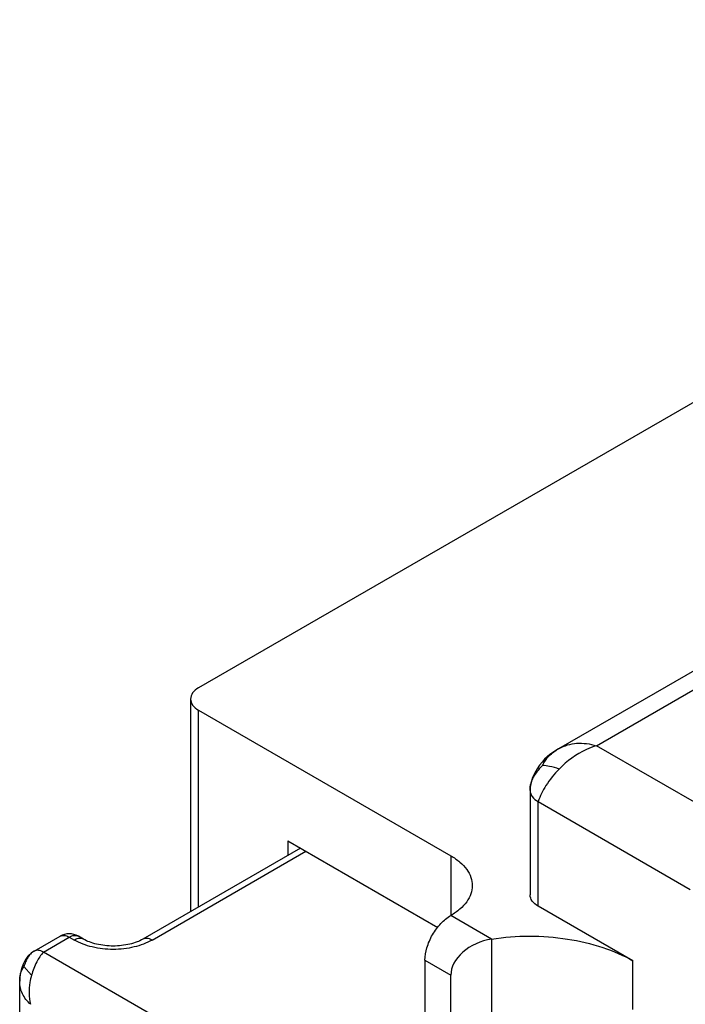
# Model space of a CAD drawing. Header units: inches. Extents: x 0 to 34, y 0 to 22.
# Tile 46 of 52: x 26.419 to 26.562, y 17.324 to 17.536. Entities that reach past the tile are written whole.
import ezdxf

# ---------------------------------------------------------------- set-up
doc = ezdxf.new("R2010")
doc.units = ezdxf.units.IN
doc.header["$LTSCALE"] = 1.87
doc.header["$MEASUREMENT"] = 0
doc.layers.get('0').update_dxf_attribs({"linetype": 'CONTINUOUS'})

msp = doc.modelspace()

# ---------------------------------------------------------------- linework, layer by layer
at = {"color": 7, "linetype": 'CONTINUOUS'}
for p, q in [((26.7065664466, 17.5358741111), (26.4574087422, 17.3920135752)), ((26.6343455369, 17.4362824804), (26.5348824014, 17.3788535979)), ((26.5430132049, 17.3795532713), (26.640251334, 17.4356973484)), ((26.4556790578, 17.3896025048), (26.4556790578, 17.3438054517)), ((26.4574087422, 17.3448041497), (26.4574087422, 17.3871914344)), ((26.4574087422, 17.3871914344), (26.511694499, 17.3558475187)), ((26.5348824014, 17.3788535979), (26.534289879, 17.3784994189)), ((26.5715480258, 17.3630776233), (26.5430132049, 17.3795532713)), ((26.5287560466, 17.3699156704), (26.5287560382, 17.3474087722)), ((26.5304857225, 17.3449977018), (26.5304857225, 17.3674988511)), ((26.5304857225, 17.3674988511), (26.5631963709, 17.3486121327)), ((26.4793616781, 17.3574794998), (26.4454181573, 17.3378809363)), ((26.4766175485, 17.3590639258), (26.4766175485, 17.3558950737)), ((26.4766175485, 17.3590639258), (26.5088977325, 17.3404257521)), ((26.4473867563, 17.3376858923), (26.4805148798, 17.3568136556)), ((26.511694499, 17.3558475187), (26.511694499, 17.3429884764)), ((26.5508996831, 17.3332109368), (26.5304857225, 17.3449977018)), ((26.5204768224, 17.337917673), (26.511694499, 17.3429884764)), ((26.4220335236, 17.3353091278), (26.4276012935, 17.3385238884)), ((26.4240021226, 17.3351140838), (26.4295698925, 17.3383288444)), ((26.4295698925, 17.3383288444), (26.4306834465, 17.3376858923)), ((26.4326520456, 17.3378809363), (26.4315384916, 17.3385238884)), ((26.5204768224, 17.337917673), (26.5204768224, 17.3184147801)), ((26.4220335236, 17.3353091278), (26.4220235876, 17.3353033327)), ((26.476895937, 17.3045738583), (26.4240021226, 17.3351140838)), ((26.4214570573, 17.3301542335), (26.4198253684, 17.3319723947)), ((26.5061267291, 17.333344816), (26.5061267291, 17.3158260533)), ((26.5061267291, 17.333344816), (26.511694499, 17.3301300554)), ((26.5508996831, 17.3227610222), (26.5508996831, 17.3332109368)), ((26.511694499, 17.3183539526), (26.511694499, 17.3301300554)), ((26.4189119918, 17.3149286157), (26.4189122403, 17.3288393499)), ((26.4189122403, 17.3288393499), (26.4189123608, 17.3288604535))]:
    msp.add_line(p, q, dxfattribs=at)
for points in [[(26.534289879, 17.3784994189), (26.5336494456, 17.378086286), (26.5330259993, 17.3776383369), (26.5324372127, 17.3771555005), (26.5318722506, 17.3766205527), (26.531321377, 17.3760170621), (26.5307848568, 17.3753368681), (26.5302659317, 17.3745728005), (26.5297575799, 17.3736883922), (26.5292975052, 17.3726885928), (26.5289586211, 17.3716414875), (26.5287843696, 17.3705849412), (26.5287560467, 17.3699156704)], [(26.4220235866, 17.3353033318), (26.4214711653, 17.3349401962), (26.4206902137, 17.3342118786), (26.4200848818, 17.3333330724), (26.4196652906, 17.3324826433), (26.4193646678, 17.3316938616), (26.4191520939, 17.330961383), (26.4190120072, 17.3302631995), (26.4189345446, 17.3295517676), (26.4189122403, 17.3288393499)]]:
    msp.add_lwpolyline(points, dxfattribs=at)
msp.add_arc((26.4295698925, 17.3351143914), 0.0039370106, 59.9984242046, 120.0015757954, dxfattribs=at)
msp.add_ellipse((26.5204768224, 17.3314887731), major_axis=(0.0085758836, 0.0027125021), ratio=0.697877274, start_param=1.3535455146, end_param=2.9243418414, dxfattribs=at)
for points, knots in [([(26.4574087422, 17.3920135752), (26.4569202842, 17.3917315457), (26.4560809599, 17.3910890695), (26.4556793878, 17.3900624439), (26.4556793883, 17.3896025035)], [0, 0, 0, 0, 0.5508272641, 1, 1, 1, 1]), ([(26.4556793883, 17.3896025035), (26.4556793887, 17.3891425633), (26.4560809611, 17.388115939), (26.4569202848, 17.3874734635), (26.4574087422, 17.3871914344)], [0, 0, 0, 0, 0.4491729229, 1, 1, 1, 1]), ([(26.5314340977, 17.3752810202), (26.531810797, 17.3760427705), (26.5325229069, 17.3771263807), (26.5338109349, 17.3782197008), (26.5345253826, 17.3786467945), (26.5348823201, 17.3788536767)], [0, 0, 0, 0, 0.5057424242, 0.7544744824, 1, 1, 1, 1]), ([(26.535019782, 17.3789330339), (26.5361512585, 17.3795862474), (26.5388817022, 17.3803673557), (26.5416492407, 17.3799605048), (26.5430132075, 17.3795532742)], [0, 0, 0, 0, 0.4785770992, 1, 1, 1, 1]), ([(26.5430132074, 17.3795532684), (26.542277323, 17.3793335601), (26.5393165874, 17.3781829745), (26.5367034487, 17.376233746), (26.5350197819, 17.3745245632)], [0, 0, 0, 0, 0.2424833, 1, 1, 1, 1]), ([(26.5287560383, 17.3699098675), (26.528757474, 17.3704364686), (26.5288754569, 17.3714462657), (26.5295022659, 17.3728288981), (26.5303664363, 17.3740876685), (26.5310503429, 17.3748904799), (26.5314340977, 17.3752809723)], [0, 0, 0, 0, 0.2568091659, 0.4871821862, 0.73300188, 1, 1, 1, 1]), ([(26.5350197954, 17.3745245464), (26.5339503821, 17.3734389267), (26.5321776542, 17.37124097), (26.5308846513, 17.36871556), (26.5304857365, 17.3674988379)], [0, 0, 0, 0, 0.5434032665, 1, 1, 1, 1]), ([(26.5350197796, 17.3745245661), (26.5343383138, 17.3747535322), (26.5331582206, 17.3750753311), (26.5319397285, 17.3752876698), (26.5314340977, 17.3752810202)], [0, 0, 0, 0, 0.5870619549, 1, 1, 1, 1]), ([(26.5287560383, 17.3699099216), (26.5287560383, 17.3694498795), (26.5291581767, 17.3684233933), (26.5299973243, 17.3677808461), (26.5304857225, 17.3674988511)], [0, 0, 0, 0, 0.4492577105, 1, 1, 1, 1]), ([(26.511694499, 17.3558475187), (26.5123855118, 17.3554485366), (26.5136391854, 17.3545849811), (26.5151374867, 17.3530102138), (26.5160852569, 17.3512681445), (26.5163069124, 17.3500178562), (26.5163069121, 17.3494179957)], [0, 0, 0, 0, 0.2896982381, 0.5490829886, 0.7822121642, 1, 1, 1, 1]), ([(26.5163069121, 17.3494179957), (26.5163069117, 17.3488181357), (26.516085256, 17.3475678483), (26.5151374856, 17.34582578), (26.5136391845, 17.3442510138), (26.5123855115, 17.3433874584), (26.511694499, 17.3429884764)], [0, 0, 0, 0, 0.2177877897, 0.4509169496, 0.7103017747, 1, 1, 1, 1]), ([(26.5304857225, 17.3449977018), (26.5299972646, 17.3452797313), (26.5291579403, 17.3459222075), (26.5287563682, 17.3469488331), (26.5287563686, 17.3474087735)], [0, 0, 0, 0, 0.5508272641, 1, 1, 1, 1]), ([(26.5061267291, 17.333344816), (26.5061267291, 17.3342575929), (26.506468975, 17.3361825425), (26.5076627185, 17.33888705), (26.5094080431, 17.3412731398), (26.5109039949, 17.3425320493), (26.511694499, 17.3429884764)], [0, 0, 0, 0, 0.2372480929, 0.4999940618, 0.7627432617, 1, 1, 1, 1]), ([(26.4276012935, 17.3385238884), (26.4277311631, 17.3385988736), (26.4280295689, 17.3387071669), (26.4285252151, 17.3387196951), (26.4290534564, 17.3385921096), (26.4293971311, 17.3384285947), (26.4295698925, 17.3383288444)], [0, 0, 0, 0, 0.2177804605, 0.4509076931, 0.7102935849, 1, 1, 1, 1]), ([(26.4295698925, 17.3383288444), (26.429742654, 17.3384285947), (26.4300863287, 17.3385921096), (26.43061457, 17.3387196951), (26.4311102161, 17.3387071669), (26.431408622, 17.3385988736), (26.4315384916, 17.3385238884)], [0, 0, 0, 0, 0.2897064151, 0.5490923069, 0.7822195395, 1, 1, 1, 1]), ([(26.5204768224, 17.337917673), (26.5258474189, 17.3387485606), (26.5340531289, 17.3387535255), (26.5442245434, 17.3363849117), (26.5488400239, 17.3344001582), (26.5508996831, 17.3332109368)], [0, 0, 0, 0, 0.5217348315, 0.771670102, 1, 1, 1, 1]), ([(26.4326520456, 17.3378809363), (26.432522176, 17.3379559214), (26.4322237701, 17.3380642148), (26.431728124, 17.338076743), (26.4311998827, 17.3379491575), (26.430856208, 17.3377856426), (26.4306834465, 17.3376858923)], [0, 0, 0, 0, 0.2177804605, 0.4509076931, 0.7102935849, 1, 1, 1, 1]), ([(26.4473867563, 17.3376858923), (26.4462011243, 17.3370013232), (26.4434438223, 17.3360022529), (26.4390351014, 17.3355236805), (26.4346263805, 17.3360022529), (26.4318690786, 17.3370013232), (26.4306834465, 17.3376858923)], [0, 0, 0, 0, 0.2372294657, 0.5, 0.7627705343, 1, 1, 1, 1]), ([(26.4454181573, 17.3378809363), (26.4450166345, 17.337649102), (26.444100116, 17.337228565), (26.4419847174, 17.3365954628), (26.4390351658, 17.3362838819), (26.4360855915, 17.336595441), (26.4339701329, 17.337228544), (26.4330535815, 17.3376490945), (26.4326520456, 17.3378809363)], [0, 0, 0, 0, 0.1052317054, 0.2277403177, 0.4999935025, 0.7722517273, 0.8947648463, 1, 1, 1, 1]), ([(26.4473867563, 17.3376858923), (26.4472139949, 17.3377856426), (26.4468703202, 17.3379491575), (26.4463420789, 17.338076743), (26.4458464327, 17.3380642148), (26.4455480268, 17.3379559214), (26.4454181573, 17.3378809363)], [0, 0, 0, 0, 0.2897064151, 0.5490923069, 0.7822195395, 1, 1, 1, 1]), ([(26.4220336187, 17.3353091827), (26.4217306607, 17.3351331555), (26.4211876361, 17.3347298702), (26.4205992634, 17.3339075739), (26.4201602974, 17.3329884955), (26.4199234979, 17.33232501), (26.4198253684, 17.3319723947)], [0, 0, 0, 0, 0.2563066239, 0.4861667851, 0.7322594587, 1, 1, 1, 1]), ([(26.4240021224, 17.3351140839), (26.4234325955, 17.3344781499), (26.422405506, 17.332889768), (26.4217273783, 17.331133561), (26.421457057, 17.3301542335)], [0, 0, 0, 0, 0.4566040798, 1, 1, 1, 1]), ([(26.4240021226, 17.3351140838), (26.4238293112, 17.335213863), (26.4234857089, 17.3353774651), (26.4229574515, 17.335504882), (26.4224618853, 17.3354925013), (26.4221634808, 17.3353841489), (26.4220336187, 17.3353091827)], [0, 0, 0, 0, 0.2898017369, 0.5490544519, 0.7822341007, 1, 1, 1, 1]), ([(26.4189123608, 17.3288604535), (26.4189141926, 17.3291524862), (26.4189284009, 17.3297045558), (26.4190888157, 17.3305106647), (26.41939357, 17.3312617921), (26.4196688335, 17.3317378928), (26.4198253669, 17.3319723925)], [0, 0, 0, 0, 0.2657339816, 0.5011676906, 0.7434506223, 1, 1, 1, 1]), ([(26.4214570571, 17.3301542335), (26.4213140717, 17.3296362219), (26.4208620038, 17.3275774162), (26.4208544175, 17.3253928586), (26.4212182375, 17.3238630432)], [0, 0, 0, 0, 0.2547002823, 1, 1, 1, 1]), ([(26.4212182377, 17.3238630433), (26.4205284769, 17.3245148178), (26.4196430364, 17.3256445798), (26.4190170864, 17.3273723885), (26.418911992, 17.3282524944), (26.418911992, 17.3286850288)], [0, 0, 0, 0, 0.5198174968, 0.7630752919, 1, 1, 1, 1])]:
    msp.add_open_spline(points, degree=3, knots=knots, dxfattribs=at)

doc.saveas('drawing.dxf')
